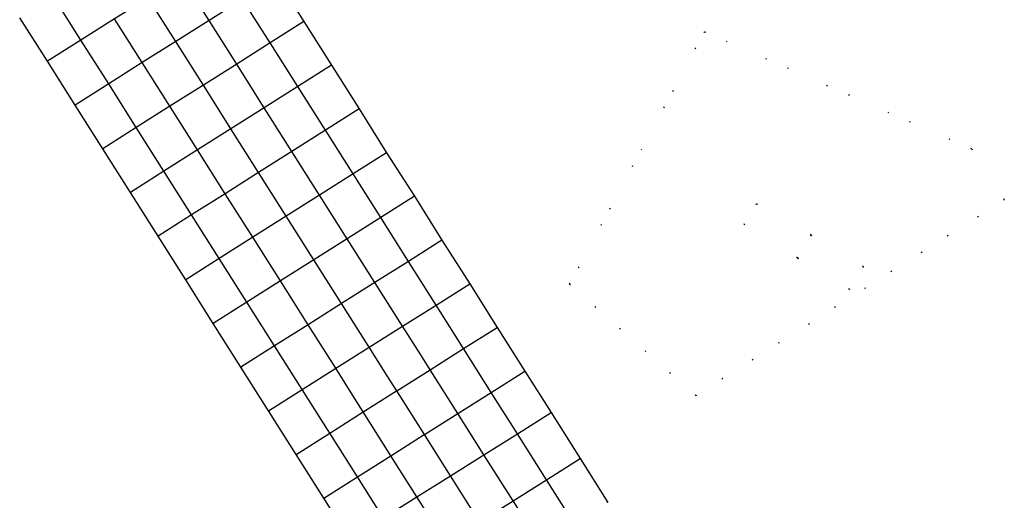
# Model space of a CAD drawing. Header units: metres. Extents: x 174791 to 179073, y 406431 to 409043.
# Tile 155 of 256: x 177195 to 177291, y 407771 to 407817. Entities that reach past the tile are written whole.
import ezdxf

# ---------------------------------------------------------------- set-up
doc = ezdxf.new("R2010")
doc.units = ezdxf.units.M
doc.linetypes.add('DOT', pattern=[6.35, 0, -6.35])
for name, color, linetype in [('terreindeelbegroeid', 254, 'DOT'), ('terreindeelonbegroeid', 254, 'DOT'), ('wegdeel_rolbaan', 254, 'Continuous'), ('weginrichtingselement_voeg_vliegtuigverharding', 254, 'Continuous')]:
    doc.layers.add(name, color=color, linetype=linetype)

msp = doc.modelspace()

# ---------------------------------------------------------------- linework, layer by layer
at = {"layer": 'terreindeelbegroeid'}
for points in [[(177252.206, 407770.644, 0), (177249.531, 407774.885, 0), (177246.722, 407779.339, 0), (177244.202, 407783.34, 0), (177241.516, 407787.564, 0), (177238.862, 407791.78, 0), (177236.169, 407796.008, 0), (177233.514, 407800.252, 0), (177230.823, 407804.469, 0), (177228.16, 407808.706, 0), (177225.49, 407812.928, 0), (177222.829, 407817.155, 0), (177220.148, 407821.38, 0)], [(177195.351, 407817.523, 0), (177198.034, 407813.311, 0), (177200.712, 407809.076, 0), (177203.387, 407804.859, 0), (177206.051, 407800.633, 0), (177208.733, 407796.401, 0), (177211.403, 407792.183, 0), (177214.066, 407787.955, 0), (177216.747, 407783.723, 0), (177219.415, 407779.497, 0), (177222.092, 407775.27, 0), (177224.765, 407771.046, 0), (177227.272, 407767.062, 0)]]:
    msp.add_polyline3d(points, dxfattribs=at)
for points in [[(177260.734, 407780.979, 0), (177248.514, 407791.759, 0), (177261.553, 407816.174, 0), (177287.392, 407804.838, 0), (177290.545, 407799.927, 0)], [(177248.514, 407791.759, 0), (177260.734, 407780.979, 0), (177290.545, 407799.927, 0), (177287.392, 407804.838, 0), (177261.553, 407816.174, 0)], [(177271.864, 407796.507, 0), (177270.548, 407794.283, 0), (177265.39, 407797.549, 0), (177266.585, 407799.534, 0)], [(177271.864, 407796.507, 0), (177266.585, 407799.534, 0), (177265.39, 407797.549, 0), (177270.548, 407794.283, 0), (177275.568, 407791.239, 0), (177276.922, 407793.44, 0)]]:
    msp.add_polyline3d(points, close=True, dxfattribs=at)
at = {"layer": 'terreindeelonbegroeid'}
msp.add_polyline3d([(177270.548, 407794.283, 0), (177271.864, 407796.507, 0), (177276.922, 407793.44, 0), (177275.568, 407791.239, 0)], close=True, dxfattribs=at)
at = {"layer": 'wegdeel_rolbaan'}
for points in [[(177220.148, 407821.38, 0), (177222.829, 407817.155, 0), (177225.49, 407812.928, 0), (177228.16, 407808.706, 0), (177230.823, 407804.469, 0), (177233.514, 407800.252, 0), (177236.169, 407796.008, 0), (177238.862, 407791.78, 0), (177241.516, 407787.564, 0), (177244.202, 407783.34, 0), (177246.722, 407779.339, 0), (177249.531, 407774.885, 0), (177252.206, 407770.644, 0)], [(177227.272, 407767.062, 0), (177224.765, 407771.046, 0), (177222.092, 407775.27, 0), (177219.415, 407779.497, 0), (177216.747, 407783.723, 0), (177214.066, 407787.955, 0), (177211.403, 407792.183, 0), (177208.733, 407796.401, 0), (177206.051, 407800.633, 0), (177203.387, 407804.859, 0), (177200.712, 407809.076, 0), (177198.034, 407813.311, 0), (177195.351, 407817.523, 0)]]:
    msp.add_polyline3d(points, dxfattribs=at)
at = {"layer": 'weginrichtingselement_voeg_vliegtuigverharding'}
for points in [[(177217.485, 407825.608, 19.783), (177214.224, 407823.546, 19.784), (177210.987, 407821.5, 19.785), (177207.763, 407819.462, 19.785), (177204.525, 407817.414, 19.786), (177201.278, 407815.362, 19.787), (177198.034, 407813.311, 19.788)], [(177220.148, 407821.38, 19.784), (177216.895, 407819.321, 19.784), (177213.66, 407817.273, 19.784), (177210.437, 407815.233, 19.784), (177207.2, 407813.183, 19.785), (177203.955, 407811.129, 19.785), (177200.712, 407809.076, 19.785)], [(177269.78, 407728.517, 19.915), (177267.094, 407732.765, 19.913), (177264.422, 407736.991, 19.912), (177261.753, 407741.212, 19.91), (177259.083, 407745.435, 19.909), (177256.413, 407749.657, 19.907), (177253.738, 407753.888, 19.905), (177251.063, 407758.12, 19.904), (177248.394, 407762.341, 19.902), (177245.724, 407766.563, 19.901), (177243.047, 407770.797, 19.899), (177240.229, 407775.254, 19.898), (177237.707, 407779.242, 19.897), (177235.033, 407783.472, 19.894), (177234.118, 407784.919, 19.894), (177232.368, 407787.687, 19.895), (177229.695, 407791.913, 19.898), (177227.019, 407796.145, 19.9), (177224.347, 407800.372, 19.902), (177221.674, 407804.598, 19.905), (177219.002, 407808.824, 19.907), (177216.332, 407813.046, 19.909), (177213.66, 407817.273, 19.912), (177210.987, 407821.5, 19.914)], [(177230.511, 407769.131, 19.856), (177227.995, 407773.11, 19.849), (177225.32, 407777.342, 19.842), (177224.491, 407778.653, 19.84), (177222.648, 407781.567, 19.843), (177219.988, 407785.773, 19.848), (177217.311, 407790.007, 19.852), (177214.64, 407794.231, 19.857), (177211.971, 407798.452, 19.861), (177209.295, 407802.685, 19.866), (177206.625, 407806.907, 19.87), (177203.955, 407811.129, 19.875), (177201.278, 407815.362, 19.879), (177198.608, 407819.585, 19.884)], [(177266.547, 407726.479, 19.909), (177263.862, 407730.726, 19.913), (177261.194, 407734.947, 19.916), (177258.523, 407739.173, 19.92), (177255.851, 407743.4, 19.923), (177253.182, 407747.622, 19.927), (177250.509, 407751.85, 19.931), (177247.833, 407756.083, 19.934), (177245.163, 407760.308, 19.938), (177242.494, 407764.53, 19.941), (177239.818, 407768.761, 19.945), (177236.999, 407773.222, 19.949), (177234.481, 407777.207, 19.952), (177231.807, 407781.436, 19.956), (177230.891, 407782.885, 19.957), (177229.141, 407785.653, 19.957), (177226.472, 407789.874, 19.958), (177223.795, 407794.107, 19.958), (177221.123, 407798.332, 19.958), (177218.452, 407802.557, 19.959), (177215.778, 407806.785, 19.959), (177213.109, 407811.007, 19.96), (177210.437, 407815.233, 19.96), (177207.763, 407819.462, 19.96)], [(177273.016, 407730.568, 19.913), (177270.334, 407734.808, 19.908), (177267.658, 407739.04, 19.904), (177264.992, 407743.257, 19.899), (177262.324, 407747.475, 19.894), (177259.654, 407751.698, 19.89), (177256.977, 407755.932, 19.885), (177254.302, 407760.162, 19.88), (177251.634, 407764.38, 19.875), (177248.964, 407768.603, 19.871), (177246.286, 407772.839, 19.866), (177243.469, 407777.292, 19.861), (177240.944, 407781.285, 19.856), (177238.269, 407785.515, 19.852), (177237.324, 407787.01, 19.85), (177235.606, 407789.728, 19.853), (177232.93, 407793.959, 19.857), (177230.255, 407798.191, 19.861), (177227.582, 407802.418, 19.865), (177224.909, 407806.647, 19.869), (177222.238, 407810.871, 19.873), (177219.569, 407815.093, 19.877), (177216.895, 407819.321, 19.881)], [(177222.829, 407817.155, 19.79), (177219.569, 407815.093, 19.79), (177216.332, 407813.046, 19.79), (177213.109, 407811.007, 19.789), (177209.871, 407808.96, 19.789), (177206.625, 407806.907, 19.789), (177203.387, 407804.859, 19.789)], [(177263.303, 407724.436, 19.921), (177260.623, 407728.677, 19.92), (177257.955, 407732.899, 19.918), (177255.285, 407737.123, 19.917), (177252.613, 407741.35, 19.915), (177249.945, 407745.572, 19.913), (177247.273, 407749.8, 19.912), (177244.595, 407754.038, 19.91), (177241.924, 407758.263, 19.909), (177239.255, 407762.487, 19.907), (177236.579, 407766.721, 19.906), (177233.761, 407771.18, 19.905), (177231.244, 407775.162, 19.903), (177228.57, 407779.393, 19.902), (177227.718, 407780.741, 19.901), (177225.901, 407783.614, 19.903), (177223.236, 407787.828, 19.905), (177220.559, 407792.061, 19.908), (177217.887, 407796.285, 19.91), (177215.217, 407800.508, 19.913), (177212.541, 407804.738, 19.915), (177209.871, 407808.96, 19.918), (177207.2, 407813.183, 19.92), (177204.525, 407817.414, 19.923)], [(177225.49, 407812.928, 19.789), (177222.238, 407810.871, 19.787), (177219.002, 407808.824, 19.786), (177215.778, 407806.785, 19.784), (177212.541, 407804.738, 19.782), (177209.295, 407802.685, 19.781), (177206.051, 407800.633, 19.779)], [(177228.16, 407808.706, 19.783), (177224.909, 407806.647, 19.781), (177221.674, 407804.598, 19.78), (177218.452, 407802.557, 19.779), (177215.217, 407800.508, 19.777), (177211.971, 407798.452, 19.776), (177208.733, 407796.401, 19.774)], [(177230.823, 407804.469, 19.788), (177227.582, 407802.418, 19.787), (177224.347, 407800.372, 19.786), (177221.123, 407798.332, 19.785), (177217.887, 407796.285, 19.784), (177214.64, 407794.231, 19.783), (177211.403, 407792.183, 19.782)], [(177233.514, 407800.252, 19.783), (177230.255, 407798.191, 19.782), (177227.019, 407796.145, 19.781), (177223.795, 407794.107, 19.78), (177220.559, 407792.061, 19.78), (177217.311, 407790.007, 19.779), (177214.066, 407787.955, 19.778)], [(177236.169, 407796.008, 19.757), (177232.93, 407793.959, 19.762), (177229.695, 407791.913, 19.768), (177226.472, 407789.874, 19.773), (177223.236, 407787.828, 19.778), (177219.988, 407785.773, 19.784), (177216.747, 407783.723, 19.789)], [(177219.415, 407779.497, 19.787), (177222.648, 407781.567, 19.842), (177222.652, 407781.569, 19.842), (177225.901, 407783.614, 19.901), (177229.13, 407785.646, 19.96), (177229.141, 407785.653, 19.96), (177232.368, 407787.687, 19.902), (177235.606, 407789.728, 19.844), (177238.862, 407791.78, 19.785)], [(177222.092, 407775.27, 19.801), (177225.32, 407777.342, 19.856), (177225.325, 407777.345, 19.856), (177228.57, 407779.393, 19.909), (177231.791, 407781.426, 19.962), (177231.807, 407781.436, 19.962), (177235.033, 407783.472, 19.903), (177238.269, 407785.515, 19.843), (177241.516, 407787.564, 19.784)], [(177224.765, 407771.046, 19.794), (177227.995, 407773.11, 19.851), (177228.003, 407773.115, 19.851), (177231.244, 407775.162, 19.908), (177234.467, 407777.198, 19.964), (177234.481, 407777.207, 19.964), (177237.707, 407779.242, 19.897), (177240.944, 407781.285, 19.83), (177244.202, 407783.34, 19.763)], [(177227.272, 407767.062, 19.795), (177230.511, 407769.131, 19.846), (177230.519, 407769.136, 19.846), (177233.761, 407771.18, 19.905), (177236.988, 407773.215, 19.964), (177236.999, 407773.222, 19.964), (177240.229, 407775.254, 19.896), (177243.469, 407777.292, 19.828), (177246.722, 407779.339, 19.76)], [(177230.099, 407762.61, 19.786), (177233.33, 407764.675, 19.853), (177236.579, 407766.721, 19.909), (177239.818, 407768.761, 19.964), (177243.047, 407770.797, 19.895), (177246.286, 407772.839, 19.826), (177249.531, 407774.885, 19.757)]]:
    msp.add_polyline3d(points, dxfattribs=at)

doc.saveas('drawing.dxf')
